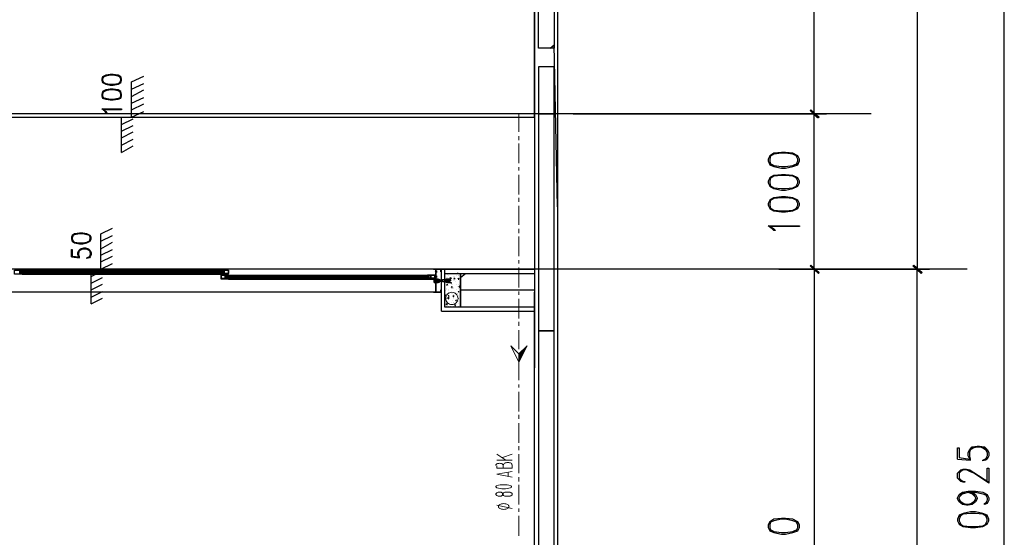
# Model space of a CAD drawing. Header units: millimetres. Extents: x 0 to 420, y 0 to 297.
# Tile 26 of 79: x 77 to 128, y 165 to 192. Entities that reach past the tile are written whole.
import ezdxf

# ---------------------------------------------------------------- set-up
doc = ezdxf.new("R2010")
doc.units = ezdxf.units.MM
doc.layers.add('FILL_000000', color=7, linetype='Continuous')
doc.layers.add('LINE_000000', color=7, linetype='Continuous')

msp = doc.modelspace()

# ---------------------------------------------------------------- hatches: boundary and pattern name
at = {"layer": 'FILL_000000'}
h = msp.add_hatch(color=7, dxfattribs=at)
h.dxf.hatch_style = 1
h.paths.add_polyline_path([(118.068, 187.071), (117.602, 187.41), (117.644, 187.452), (118.068, 187.071)])
h = msp.add_hatch(color=7, dxfattribs=at)
h.dxf.hatch_style = 1
h.paths.add_polyline_path([(117.644, 187.452), (117.602, 187.41), (118.025, 187.071), (117.644, 187.452)])
h = msp.add_hatch(color=7, dxfattribs=at)
h.dxf.hatch_style = 1
h.paths.add_polyline_path([(118.025, 187.029), (118.068, 187.071), (117.602, 187.41), (118.025, 187.029)])
h = msp.add_hatch(color=7, dxfattribs=at)
h.dxf.hatch_style = 1
h.paths.add_polyline_path([(117.602, 187.41), (118.025, 187.071), (117.983, 187.029), (117.602, 187.41)])
h = msp.add_hatch(color=7, dxfattribs=at)
h.dxf.hatch_style = 1
h.paths.add_polyline_path([(117.644, 179.451), (117.602, 179.409), (118.068, 179.07), (117.644, 179.451)])
h = msp.add_hatch(color=7, dxfattribs=at)
h.dxf.hatch_style = 1
h.paths.add_polyline_path([(118.068, 179.07), (117.602, 179.409), (117.644, 179.451), (118.068, 179.07)])
h = msp.add_hatch(color=7, dxfattribs=at)
h.dxf.hatch_style = 1
h.paths.add_polyline_path([(117.602, 179.409), (118.068, 179.07), (118.025, 179.028), (117.602, 179.409)])
h = msp.add_hatch(color=7, dxfattribs=at)
h.dxf.hatch_style = 1
h.paths.add_polyline_path([(118.025, 179.028), (118.068, 179.07), (117.602, 179.409), (118.025, 179.028)])
h = msp.add_hatch(color=7, dxfattribs=at)
h.dxf.hatch_style = 1
h.paths.add_polyline_path([(122.936, 179.451), (122.894, 179.409), (123.359, 179.07), (122.936, 179.451)])
h = msp.add_hatch(color=7, dxfattribs=at)
h.dxf.hatch_style = 1
h.paths.add_polyline_path([(123.359, 179.07), (122.894, 179.409), (122.936, 179.451), (123.359, 179.07)])
h = msp.add_hatch(color=7, dxfattribs=at)
h.dxf.hatch_style = 1
h.paths.add_polyline_path([(122.894, 179.409), (123.359, 179.07), (123.317, 179.028), (122.894, 179.409)])
h = msp.add_hatch(color=7, dxfattribs=at)
h.dxf.hatch_style = 1
h.paths.add_polyline_path([(123.317, 179.028), (123.359, 179.07), (122.894, 179.409), (123.317, 179.028)])
h = msp.add_hatch(color=7, dxfattribs=at)
h.dxf.hatch_style = 1
h.paths.add_polyline_path([(102.616, 174.879), (102.828, 174.879), (103.039, 175.302), (102.616, 174.879)])
h = msp.add_hatch(color=7, dxfattribs=at)
h.dxf.hatch_style = 1
h.paths.add_polyline_path([(102.616, 174.456), (102.616, 174.879), (102.828, 174.879), (102.616, 174.456)])

# ---------------------------------------------------------------- linework, layer by layer
at = {"layer": 'LINE_000000', "lineweight": 25}
for p, q in [((104.606, 219.625), (104.606, 63.161)), ((117.814, 187.24), (117.814, 211.201)), ((123.105, 211.201), (123.105, 179.239)), ((127.593, 123.91), (127.593, 211.201)), ((103.42, 210.016), (103.42, 187.24)), ((104.225, 190.627), (104.436, 190.796)), ((104.606, 182.457), (104.436, 190.796)), ((82.677, 188.891), (83.312, 189.188)), ((82.677, 187.071), (82.677, 188.891)), ((82.677, 188.51), (83.312, 188.807)), ((82.677, 188.129), (83.312, 188.468)), ((82.677, 187.791), (83.312, 188.087)), ((82.677, 187.452), (83.312, 187.748)), ((120.735, 187.24), (27.813, 187.24)), ((82.169, 185.251), (82.169, 187.071)), ((82.169, 187.071), (82.677, 187.071)), ((82.169, 186.69), (82.762, 186.986)), ((82.677, 187.071), (83.312, 187.367)), ((103.42, 187.24), (103.42, 174.159)), ((105.41, 187.24), (118.449, 187.24)), ((105.41, 187.24), (118.406, 187.24)), ((117.814, 179.239), (117.814, 187.24)), ((82.169, 186.351), (82.762, 186.648)), ((82.169, 186.013), (82.762, 186.309)), ((82.169, 185.632), (82.762, 185.928)), ((82.169, 185.251), (82.762, 185.589)), ((103.42, 184.023), (103.42, 179.239)), ((81.111, 181.06), (81.703, 181.356)), ((81.111, 179.239), (81.111, 181.06)), ((81.111, 180.679), (81.703, 180.975)), ((81.111, 180.298), (81.703, 180.636)), ((79.587, 179.874), (80.01, 179.832)), ((80.56, 179.959), (80.476, 179.832)), ((81.111, 179.959), (81.703, 180.255)), ((81.111, 179.62), (81.703, 179.917)), ((81.111, 179.239), (81.703, 179.536)), ((125.688, 179.239), (27.813, 179.239)), ((98.213, 179.239), (55.076, 179.239)), ((76.962, 179.112), (76.962, 179.112)), ((76.962, 179.07), (76.962, 179.07)), ((87.376, 179.07), (76.962, 179.07)), ((77.004, 179.155), (77.004, 179.155)), ((77.004, 179.155), (77.004, 179.155)), ((77.004, 179.112), (77.004, 179.112)), ((77.004, 179.112), (77.004, 179.112)), ((77.004, 179.07), (77.004, 179.07)), ((77.004, 179.07), (77.004, 179.07)), ((77.004, 179.07), (77.004, 179.07)), ((77.004, 179.028), (77.004, 179.028)), ((77.047, 179.197), (87.291, 179.197)), ((77.047, 179.155), (87.291, 179.155)), ((77.047, 179.155), (77.047, 179.155)), ((77.047, 179.112), (77.047, 179.112)), ((77.047, 179.07), (77.047, 179.07)), ((77.047, 179.07), (77.047, 179.07)), ((77.047, 179.028), (87.291, 179.028)), ((77.047, 178.985), (87.291, 178.985)), ((80.603, 177.461), (80.603, 179.239)), ((80.603, 179.239), (81.111, 179.239)), ((80.603, 178.858), (81.195, 179.155)), ((87.249, 179.155), (87.249, 179.155)), ((87.249, 179.07), (87.249, 179.07)), ((87.291, 179.155), (87.291, 179.155)), ((87.291, 179.155), (87.291, 179.155)), ((87.291, 179.112), (87.291, 179.112)), ((87.291, 179.07), (87.291, 179.07)), ((87.291, 179.07), (87.291, 179.07)), ((87.291, 179.028), (87.291, 179.028)), ((87.334, 179.155), (87.334, 179.155)), ((87.334, 179.112), (87.334, 179.112)), ((87.334, 179.112), (87.334, 179.112)), ((87.334, 179.07), (87.334, 179.07)), ((87.334, 179.07), (87.334, 179.07)), ((87.334, 179.07), (87.334, 179.07)), ((87.376, 179.112), (87.376, 179.112)), ((87.376, 179.07), (87.376, 179.07)), ((87.588, 178.858), (87.588, 178.858)), ((87.63, 178.901), (87.63, 178.901)), ((87.63, 178.858), (87.63, 178.858)), ((87.63, 178.858), (87.63, 178.858)), ((87.672, 178.943), (97.917, 178.943)), ((87.672, 178.901), (97.917, 178.901)), ((87.672, 178.901), (87.672, 178.901)), ((87.672, 178.901), (87.672, 178.901)), ((87.672, 178.858), (87.672, 178.858)), ((87.672, 178.858), (87.672, 178.858)), ((87.715, 178.901), (87.715, 178.901)), ((97.917, 178.901), (97.917, 178.901)), ((97.917, 178.858), (97.917, 178.858)), ((97.917, 178.858), (97.917, 178.858)), ((97.959, 178.901), (97.959, 178.901)), ((97.959, 178.901), (97.959, 178.901)), ((97.959, 178.858), (97.959, 178.858)), ((97.959, 178.858), (97.959, 178.858)), ((98.002, 178.858), (98.002, 178.858)), ((98.298, 179.112), (98.298, 179.112)), ((98.298, 178.858), (98.298, 178.858)), ((98.34, 179.155), (98.34, 179.155)), ((98.34, 179.112), (98.34, 179.112)), ((98.34, 179.07), (98.34, 179.07)), ((98.34, 179.07), (98.34, 179.07)), ((98.34, 178.901), (98.34, 178.901)), ((98.34, 178.858), (98.34, 178.858)), ((98.594, 179.197), (98.594, 179.197)), ((98.594, 179.197), (98.594, 179.197)), ((98.637, 179.239), (98.637, 179.239)), ((98.637, 179.239), (98.637, 179.239)), ((98.806, 177.292), (98.806, 179.239)), ((98.848, 179.028), (98.848, 179.028)), ((98.891, 179.028), (98.891, 179.028)), ((98.933, 179.028), (98.975, 179.028)), ((98.933, 179.028), (98.933, 178.985)), ((98.933, 178.985), (98.975, 179.028)), ((98.933, 178.985), (98.933, 178.985)), ((99.018, 178.985), (99.018, 178.985)), ((99.018, 178.901), (99.018, 178.901)), ((99.229, 178.858), (99.229, 178.858)), ((99.314, 178.858), (99.314, 178.858)), ((99.356, 178.985), (99.356, 178.985)), ((99.399, 178.943), (99.399, 178.943)), ((99.441, 179.028), (99.441, 179.028)), ((99.483, 179.028), (99.441, 179.028)), ((99.483, 178.901), (99.483, 178.901)), ((99.526, 178.901), (99.526, 178.901)), ((99.61, 178.816), (99.864, 179.028)), ((115.993, 179.239), (118.449, 179.239)), ((115.993, 179.239), (123.74, 179.239)), ((115.993, 179.239), (118.449, 179.239)), ((117.814, 179.239), (117.814, 149.352)), ((119.211, 179.239), (123.74, 179.239)), ((123.105, 123.91), (123.105, 179.239)), ((80.603, 178.52), (81.195, 178.816)), ((80.603, 178.181), (81.195, 178.477)), ((87.588, 178.816), (87.588, 178.816)), ((98.002, 178.816), (87.588, 178.816)), ((87.63, 178.816), (87.63, 178.816)), ((87.63, 178.816), (87.63, 178.816)), ((87.672, 178.816), (87.672, 178.774)), ((87.672, 178.816), (87.672, 178.816)), ((87.672, 178.816), (87.672, 178.816)), ((87.672, 178.774), (97.917, 178.774)), ((87.672, 178.731), (97.917, 178.731)), ((87.715, 178.816), (87.715, 178.816)), ((97.917, 178.816), (97.917, 178.816)), ((97.917, 178.816), (97.917, 178.816)), ((97.959, 178.816), (97.959, 178.816)), ((97.959, 178.816), (97.959, 178.774)), ((97.959, 178.816), (97.959, 178.816)), ((98.002, 178.816), (98.002, 178.816)), ((98.34, 178.816), (98.34, 178.816)), ((98.34, 178.816), (98.34, 178.816)), ((98.425, 178.731), (98.467, 178.562)), ((98.679, 178.689), (98.637, 178.647)), ((98.679, 178.604), (98.679, 178.604)), ((98.806, 178.604), (98.806, 178.604)), ((98.891, 178.689), (98.848, 178.647)), ((98.891, 178.816), (98.891, 178.816)), ((98.891, 178.604), (98.891, 178.604)), ((98.891, 178.604), (98.891, 178.604)), ((98.891, 178.435), (98.933, 178.477)), ((98.891, 178.435), (98.933, 178.435)), ((98.891, 178.393), (98.891, 178.393)), ((98.933, 178.816), (98.933, 178.816)), ((98.933, 178.689), (98.933, 178.689)), ((98.933, 178.435), (98.933, 178.477)), ((98.975, 178.604), (99.06, 178.604)), ((99.018, 178.689), (99.06, 178.689)), ((99.018, 178.393), (99.018, 178.393)), ((99.06, 178.774), (99.102, 178.816)), ((99.06, 178.774), (99.102, 178.774)), ((99.06, 178.604), (99.06, 178.604)), ((99.102, 178.774), (99.102, 178.816)), ((99.145, 178.647), (99.145, 178.647)), ((99.145, 178.435), (99.145, 178.435)), ((99.145, 178.308), (99.187, 178.35)), ((99.145, 178.308), (99.187, 178.35)), ((99.145, 178.308), (99.187, 178.35)), ((99.145, 178.35), (99.145, 178.35)), ((99.187, 178.435), (99.187, 178.435)), ((99.187, 178.308), (99.187, 178.35)), ((99.229, 178.689), (99.229, 178.689)), ((99.229, 178.647), (99.229, 178.647)), ((99.272, 178.774), (99.314, 178.774)), ((99.272, 178.774), (99.314, 178.731)), ((99.272, 178.689), (99.272, 178.689)), ((99.314, 178.731), (99.314, 178.774)), ((99.314, 178.647), (99.314, 178.647)), ((99.356, 178.604), (99.356, 178.604)), ((99.399, 178.435), (99.399, 178.435)), ((99.441, 178.35), (99.441, 178.35)), ((99.483, 178.731), (99.526, 178.774)), ((99.483, 178.731), (99.526, 178.731)), ((99.526, 178.731), (99.526, 178.774)), ((99.526, 178.689), (99.526, 178.689)), ((99.526, 178.689), (99.526, 178.689)), ((99.526, 178.477), (99.526, 178.477)), ((99.526, 178.35), (99.568, 178.393)), ((99.526, 178.35), (99.568, 178.308)), ((99.568, 178.647), (99.568, 178.647)), ((99.568, 178.308), (99.568, 178.393)), ((99.568, 178.393), (99.568, 178.393)), ((99.61, 178.731), (99.61, 178.731)), ((98.213, 178.054), (55.076, 178.054)), ((80.603, 177.8), (81.195, 178.096)), ((98.594, 178.054), (98.594, 178.054)), ((98.848, 177.885), (98.806, 177.927)), ((98.806, 177.885), (98.848, 177.885)), ((98.848, 178.139), (98.848, 178.139)), ((98.848, 177.927), (98.848, 177.927)), ((98.891, 178.266), (98.891, 178.266)), ((98.891, 178.181), (98.891, 178.181)), ((98.891, 177.969), (98.891, 177.969)), ((98.891, 177.842), (98.891, 177.842)), ((98.975, 178.181), (98.975, 178.181)), ((98.975, 177.885), (99.018, 177.885)), ((98.975, 177.885), (99.018, 177.842)), ((99.018, 178.139), (99.018, 178.139)), ((99.018, 178.054), (99.018, 178.054)), ((99.018, 177.842), (99.018, 177.885)), ((99.06, 177.969), (99.06, 177.969)), ((99.145, 178.308), (99.187, 178.308)), ((99.145, 178.308), (99.145, 178.308)), ((99.145, 177.969), (99.145, 177.969)), ((99.187, 178.223), (99.187, 178.223)), ((99.187, 178.012), (99.187, 178.012)), ((99.187, 177.842), (99.187, 177.842)), ((99.229, 178.308), (99.229, 178.308)), ((99.229, 178.223), (99.229, 178.223)), ((99.229, 177.842), (99.272, 177.885)), ((99.229, 177.842), (99.272, 177.842)), ((99.272, 177.927), (99.272, 177.927)), ((99.272, 177.842), (99.272, 177.885)), ((99.314, 178.054), (99.314, 178.054)), ((99.399, 178.181), (99.399, 178.181)), ((99.441, 178.012), (99.441, 178.012)), ((99.441, 177.969), (99.441, 177.969)), ((99.483, 178.266), (99.483, 178.266)), ((99.483, 178.096), (99.526, 178.096)), ((99.483, 178.096), (99.526, 178.054)), ((99.483, 178.054), (99.483, 178.054)), ((99.483, 177.885), (99.483, 177.885)), ((99.526, 178.054), (99.526, 178.096)), ((99.568, 178.266), (99.61, 178.308)), ((99.568, 178.266), (99.61, 178.266)), ((99.61, 178.266), (99.61, 178.308)), ((99.61, 178.266), (99.61, 178.266)), ((99.61, 178.181), (103.42, 178.181)), ((99.61, 178.054), (99.61, 178.054)), ((99.61, 177.969), (99.61, 177.969)), ((103.42, 153.67), (103.42, 178.054)), ((80.603, 177.461), (81.195, 177.758)), ((98.848, 177.8), (98.848, 177.8)), ((98.848, 177.588), (98.848, 177.588)), ((98.848, 177.419), (98.891, 177.461)), ((98.848, 177.419), (98.891, 177.461)), ((98.848, 177.419), (98.848, 177.419)), ((98.848, 177.377), (98.848, 177.377)), ((98.891, 177.758), (98.891, 177.758)), ((98.891, 177.715), (98.891, 177.715)), ((98.891, 177.504), (98.891, 177.504)), ((98.891, 177.419), (98.891, 177.461)), ((98.933, 177.419), (98.891, 177.461)), ((98.891, 177.419), (98.933, 177.419)), ((98.891, 177.334), (98.891, 177.334)), ((98.933, 177.758), (99.018, 177.8)), ((98.933, 177.758), (99.018, 177.715)), ((99.018, 177.715), (99.018, 177.8)), ((99.018, 177.334), (99.018, 177.334)), ((99.102, 177.419), (99.102, 177.419)), ((99.102, 177.334), (99.102, 177.334)), ((99.145, 177.546), (99.145, 177.546)), ((99.187, 177.631), (99.187, 177.631)), ((99.187, 177.419), (99.187, 177.419)), ((99.229, 177.715), (99.229, 177.715)), ((99.229, 177.546), (99.229, 177.546)), ((99.229, 177.334), (99.229, 177.334)), ((99.272, 177.8), (99.272, 177.8)), ((99.272, 177.546), (99.272, 177.546)), ((99.314, 177.377), (99.356, 177.419)), ((99.314, 177.377), (99.356, 177.377)), ((99.356, 177.631), (99.399, 177.673)), ((99.356, 177.631), (99.399, 177.673)), ((99.356, 177.631), (99.356, 177.631)), ((99.356, 177.377), (99.356, 177.419)), ((99.356, 177.419), (99.356, 177.419)), ((99.356, 177.334), (99.356, 177.334)), ((99.399, 177.419), (99.399, 177.419)), ((99.441, 177.8), (99.441, 177.8)), ((99.483, 177.673), (99.483, 177.673)), ((99.483, 177.461), (99.483, 177.461)), ((99.526, 177.715), (99.526, 177.715)), ((99.526, 177.588), (99.526, 177.588)), ((99.526, 177.334), (99.526, 177.334)), ((99.568, 177.588), (99.568, 177.588)), ((99.61, 177.631), (99.61, 177.673)), ((99.61, 177.631), (99.61, 177.631)), ((98.637, 177.08), (103.42, 177.08)), ((98.975, 177.292), (98.975, 177.292)), ((125.18, 169.46), (125.857, 169.418)), ((126.704, 169.587), (126.577, 169.418))]:
    msp.add_line(p, q, dxfattribs=at)
at = {"layer": 'LINE_000000', "lineweight": 13}
for p, q in [((102.616, 187.24), (102.616, 186.309)), ((102.616, 186.097), (102.616, 185.886)), ((102.616, 185.716), (102.616, 184.7)), ((102.616, 184.489), (102.616, 184.319)), ((102.616, 184.108), (102.616, 183.092)), ((102.616, 182.922), (102.616, 182.711)), ((102.616, 182.499), (102.616, 181.525)), ((102.616, 181.314), (102.616, 181.102)), ((102.616, 180.933), (102.616, 179.917)), ((102.616, 179.705), (102.616, 179.536)), ((102.616, 179.324), (102.616, 178.308)), ((102.616, 178.096), (102.616, 177.927)), ((102.616, 177.715), (102.616, 176.699)), ((102.616, 176.53), (102.616, 176.318)), ((102.616, 176.107), (102.616, 175.133)), ((102.616, 174.921), (102.616, 174.71)), ((102.616, 174.54), (102.616, 173.524)), ((102.616, 173.313), (102.616, 173.143)), ((102.616, 172.932), (102.616, 171.916)), ((102.616, 171.746), (102.616, 171.535)), ((102.616, 171.323), (102.616, 170.307)), ((102.616, 170.138), (102.616, 169.926)), ((101.473, 169.714), (101.939, 169.418)), ((102.277, 169.418), (101.473, 169.418)), ((101.769, 169.545), (102.277, 169.714)), ((102.616, 169.714), (102.616, 168.741)), ((101.812, 169.122), (101.812, 168.995)), ((102.066, 168.783), (102.066, 168.571)), ((102.277, 168.995), (102.277, 169.122)), ((102.616, 168.529), (102.616, 168.317)), ((101.981, 167.767), (102.108, 167.767)), ((102.616, 168.148), (102.616, 167.132)), ((102.108, 167.555), (101.981, 167.555)), ((102.277, 166.92), (101.473, 167.09)), ((102.616, 166.92), (102.616, 166.751)), ((102.616, 166.539), (102.616, 165.523))]:
    msp.add_line(p, q, dxfattribs=at)
at = {"layer": 'LINE_000000', "lineweight": 25}
for points in [[(103.42, 187.071), (103.42, 210.016), (49.869, 210.016), (49.869, 187.071), (103.42, 187.071)], [(103.632, 199.263), (104.436, 199.263), (104.436, 190.627), (103.632, 190.627), (103.632, 199.263)], [(103.632, 189.653), (103.632, 187.24), (104.436, 187.24), (104.436, 189.653), (103.632, 189.653)], [(81.153, 188.976), (81.195, 188.849), (81.365, 188.764), (81.576, 188.722), (81.746, 188.722), (82, 188.764), (82.127, 188.849), (82.169, 188.976), (82.169, 189.018), (82.127, 189.145), (82, 189.23), (81.746, 189.272), (81.576, 189.272), (81.365, 189.23), (81.195, 189.145), (81.153, 189.018), (81.153, 188.976)], [(81.153, 188.172), (81.195, 188.045), (81.365, 188.002), (81.576, 187.96), (81.746, 187.96), (82, 188.002), (82.127, 188.045), (82.169, 188.172), (82.169, 188.256), (82.127, 188.383), (82, 188.468), (81.746, 188.51), (81.576, 188.51), (81.365, 188.468), (81.195, 188.383), (81.153, 188.256), (81.153, 188.172)], [(82.169, 187.494), (82.169, 187.452), (81.238, 187.452), (81.365, 187.367), (81.407, 187.283), (81.365, 187.283), (81.322, 187.367), (81.153, 187.494), (82.169, 187.494)], [(103.632, 187.24), (103.632, 176.064), (104.436, 176.064), (104.436, 187.24), (103.632, 187.24)], [(115.443, 184.827), (115.528, 184.616), (115.739, 184.531), (116.12, 184.446), (116.332, 184.446), (116.713, 184.531), (116.967, 184.616), (117.052, 184.827), (117.052, 184.912), (116.967, 185.081), (116.713, 185.208), (116.332, 185.251), (116.12, 185.251), (115.739, 185.208), (115.528, 185.081), (115.443, 184.912), (115.443, 184.827)], [(115.443, 183.684), (115.528, 183.515), (115.739, 183.388), (116.12, 183.303), (116.332, 183.303), (116.713, 183.388), (116.967, 183.515), (117.052, 183.684), (117.052, 183.769), (116.967, 183.938), (116.713, 184.065), (116.332, 184.108), (116.12, 184.108), (115.739, 184.065), (115.528, 183.938), (115.443, 183.769), (115.443, 183.684)], [(115.443, 182.541), (115.528, 182.372), (115.739, 182.245), (116.12, 182.203), (116.332, 182.203), (116.713, 182.245), (116.967, 182.372), (117.052, 182.541), (117.052, 182.626), (116.967, 182.795), (116.713, 182.922), (116.332, 182.965), (116.12, 182.965), (115.739, 182.922), (115.528, 182.795), (115.443, 182.626), (115.443, 182.541)], [(117.052, 181.483), (117.052, 181.441), (115.57, 181.441), (115.739, 181.314), (115.824, 181.229), (115.739, 181.229), (115.655, 181.314), (115.443, 181.483), (117.052, 181.483)], [(79.587, 180.806), (79.629, 180.679), (79.756, 180.594), (80.01, 180.552), (80.179, 180.552), (80.391, 180.594), (80.56, 180.679), (80.603, 180.806), (80.603, 180.89), (80.56, 180.975), (80.391, 181.06), (80.179, 181.102), (80.01, 181.102), (79.756, 181.06), (79.629, 180.975), (79.587, 180.89), (79.587, 180.806)], [(76.92, 179.197), (76.92, 179.028), (77.047, 179.028), (77.004, 179.028), (77.004, 179.07), (77.047, 179.07), (77.047, 178.985), (76.666, 178.985), (76.666, 179.197), (77.047, 179.197), (77.047, 179.155), (77.004, 179.155), (77.047, 179.155), (77.047, 179.197), (76.92, 179.197)], [(76.962, 179.112), (87.376, 179.112), (76.962, 179.112), (87.376, 179.112), (76.962, 179.112)], [(76.962, 179.112), (76.962, 179.07), (87.376, 179.07), (87.376, 179.112), (76.962, 179.112)], [(87.418, 179.197), (87.418, 179.028), (87.291, 179.028), (87.291, 179.07), (87.291, 178.985), (87.672, 178.985), (87.672, 179.197), (87.291, 179.197), (87.291, 179.155), (87.291, 179.197), (87.418, 179.197)], [(87.545, 178.943), (87.545, 178.774), (87.672, 178.774), (87.672, 178.816), (87.672, 178.731), (87.291, 178.731), (87.291, 178.943), (87.672, 178.943), (87.672, 178.901), (87.672, 178.943), (87.545, 178.943)], [(87.503, 178.774), (87.503, 178.943), (87.291, 178.943), (87.291, 178.774), (87.503, 178.774)], [(87.461, 179.028), (87.461, 179.197), (87.672, 179.197), (87.672, 179.028), (87.461, 179.028)], [(87.588, 178.858), (98.002, 178.858), (87.588, 178.858), (98.002, 178.858), (87.588, 178.858)], [(87.588, 178.858), (87.588, 178.816), (98.002, 178.816), (98.002, 178.858), (87.588, 178.858)], [(98.086, 178.943), (98.086, 178.774), (97.917, 178.774), (97.917, 178.816), (97.959, 178.816), (97.917, 178.816), (97.917, 178.731), (98.298, 178.731), (98.298, 178.943), (97.917, 178.943), (97.917, 178.901), (97.959, 178.901), (97.917, 178.901), (97.917, 178.943), (98.086, 178.943)], [(98.086, 178.774), (98.086, 178.943), (98.298, 178.943), (98.298, 178.774), (98.086, 178.774)], [(98.594, 179.239), (98.637, 179.239), (98.594, 179.239), (98.637, 179.239), (98.594, 179.239)], [(98.594, 179.239), (98.637, 179.239), (98.594, 179.239), (98.637, 179.239), (98.594, 179.239)], [(98.806, 179.028), (99.61, 179.028), (99.61, 177.292), (98.806, 177.292), (98.806, 179.028)], [(99.61, 177.292), (99.61, 179.028), (103.42, 179.028), (103.42, 177.292), (99.61, 177.292)], [(98.34, 178.689), (98.383, 178.689), (98.34, 178.689), (98.34, 178.604), (98.383, 178.604), (98.34, 178.604), (98.34, 178.562), (98.256, 178.562), (98.256, 178.731), (98.34, 178.731), (98.34, 178.689)], [(98.34, 178.562), (98.34, 178.689), (98.256, 178.689), (98.256, 178.562), (98.34, 178.562)], [(98.806, 178.689), (98.848, 178.689), (99.102, 178.731), (99.145, 178.774), (99.06, 178.731), (99.102, 178.731), (99.06, 178.731), (99.018, 178.731), (98.975, 178.731), (98.975, 178.689), (98.975, 178.731), (98.933, 178.731), (98.933, 178.689), (98.891, 178.689), (98.848, 178.689), (98.679, 178.689), (98.679, 178.604), (98.848, 178.604), (98.891, 178.604), (98.933, 178.604), (98.933, 178.562), (98.975, 178.562), (99.018, 178.562), (99.06, 178.562), (99.102, 178.562), (99.06, 178.562), (99.145, 178.52), (99.102, 178.562), (98.848, 178.604), (98.806, 178.604), (98.806, 178.689)], [(98.679, 178.689), (98.679, 178.647), (98.679, 178.689), (98.679, 178.647), (98.679, 178.689)], [(98.679, 178.604), (98.679, 178.647), (98.679, 178.604)], [(98.933, 178.647), (98.933, 178.689), (98.933, 178.647), (98.933, 178.689), (98.933, 178.647)], [(98.975, 178.647), (98.975, 178.689), (98.975, 178.604), (98.975, 178.647)], [(104.436, 176.064), (103.632, 176.064), (103.632, 149.86), (104.436, 149.86), (104.436, 176.064)], [(125.18, 166.285), (125.264, 166.116), (125.476, 165.989), (125.857, 165.947), (126.111, 165.947), (126.492, 165.989), (126.704, 166.116), (126.788, 166.285), (126.788, 166.37), (126.704, 166.582), (126.492, 166.666), (126.111, 166.751), (125.857, 166.751), (125.476, 166.666), (125.264, 166.582), (125.18, 166.37), (125.18, 166.285)], [(115.443, 165.947), (115.528, 165.777), (115.739, 165.693), (116.12, 165.608), (116.332, 165.608), (116.713, 165.693), (116.967, 165.777), (117.052, 165.947), (117.052, 166.074), (116.967, 166.243), (116.713, 166.37), (116.332, 166.412), (116.12, 166.412), (115.739, 166.37), (115.528, 166.243), (115.443, 166.074), (115.443, 165.947)]]:
    msp.add_lwpolyline(points, close=True, dxfattribs=at)
for points in [[(82.127, 189.103), (82, 189.188), (81.746, 189.23), (81.576, 189.23), (81.365, 189.188), (81.195, 189.103)], [(81.238, 189.145), (81.195, 189.018), (81.195, 188.976), (81.238, 188.849)], [(82.084, 188.849), (82.127, 188.976), (82.127, 189.018), (82.084, 189.145)], [(81.195, 188.891), (81.365, 188.807), (81.576, 188.764), (81.746, 188.764), (82, 188.807), (82.127, 188.891)], [(82.127, 188.341), (82, 188.426), (81.746, 188.468), (81.576, 188.468), (81.365, 188.426), (81.195, 188.341)], [(81.238, 188.383), (81.195, 188.256), (81.195, 188.172), (81.238, 188.045)], [(81.195, 188.087), (81.365, 188.045), (81.576, 188.002), (81.746, 188.002), (82, 188.045), (82.127, 188.087)], [(82.084, 188.045), (82.127, 188.172), (82.127, 188.256), (82.084, 188.383)], [(116.967, 185.039), (116.713, 185.166), (116.332, 185.208), (116.12, 185.208), (115.739, 185.166), (115.528, 185.039)], [(115.57, 185.081), (115.528, 184.912), (115.528, 184.827), (115.57, 184.616)], [(116.882, 184.616), (116.967, 184.827), (116.967, 184.912), (116.882, 185.081)], [(115.528, 184.7), (115.739, 184.573), (116.12, 184.531), (116.332, 184.531), (116.713, 184.573), (116.967, 184.7)], [(116.967, 183.896), (116.713, 184.023), (116.332, 184.065), (116.12, 184.065), (115.739, 184.023), (115.528, 183.896)], [(115.57, 183.938), (115.528, 183.769), (115.528, 183.684), (115.57, 183.515)], [(116.882, 183.515), (116.967, 183.684), (116.967, 183.769), (116.882, 183.938)], [(115.528, 183.557), (115.739, 183.43), (116.12, 183.388), (116.332, 183.388), (116.713, 183.43), (116.967, 183.557)], [(116.967, 182.753), (116.713, 182.88), (116.332, 182.922), (116.12, 182.922), (115.739, 182.88), (115.528, 182.753)], [(115.57, 182.795), (115.528, 182.626), (115.528, 182.541), (115.57, 182.372)], [(115.528, 182.414), (115.739, 182.287), (116.12, 182.245), (116.332, 182.245), (116.713, 182.287), (116.967, 182.414)], [(116.882, 182.372), (116.967, 182.541), (116.967, 182.626), (116.882, 182.795)], [(80.56, 180.975), (80.391, 181.017), (80.179, 181.06), (80.01, 181.06), (79.756, 181.017), (79.629, 180.975)], [(79.671, 180.975), (79.629, 180.89), (79.629, 180.806), (79.671, 180.679)], [(80.518, 180.679), (80.56, 180.806), (80.56, 180.89), (80.518, 180.975)], [(79.629, 180.721), (79.756, 180.636), (80.01, 180.594), (80.179, 180.594), (80.391, 180.636), (80.56, 180.721)], [(79.587, 179.874), (79.587, 180.255), (79.629, 180.255), (79.629, 179.917), (79.968, 179.874), (79.925, 180.001), (79.925, 180.086), (79.968, 180.213), (80.052, 180.298), (80.222, 180.34), (80.306, 180.34), (80.476, 180.298), (80.56, 180.213), (80.603, 180.086), (80.603, 180.001), (80.56, 179.874), (80.518, 179.832), (80.391, 179.79), (80.391, 179.832)], [(80.01, 179.832), (80.01, 179.874), (79.968, 179.959), (79.968, 180.086), (80.01, 180.213), (80.179, 180.298)], [(79.968, 180.128), (80.052, 180.255), (80.222, 180.298), (80.306, 180.298), (80.476, 180.255), (80.56, 180.128)], [(80.349, 180.298), (80.518, 180.213), (80.56, 180.086), (80.56, 180.001), (80.518, 179.874), (80.391, 179.832)], [(76.934, 179.155), (76.942, 179.155), (76.95, 179.155), (76.957, 179.157), (76.964, 179.159), (76.971, 179.162), (76.978, 179.166), (76.984, 179.171), (76.989, 179.177)], [(76.989, 179.048), (76.984, 179.053), (76.978, 179.058), (76.971, 179.062), (76.964, 179.066), (76.957, 179.068), (76.95, 179.069), (76.942, 179.07), (76.934, 179.07)], [(87.264, 179.177), (87.27, 179.171), (87.276, 179.166), (87.282, 179.162), (87.289, 179.159), (87.296, 179.157), (87.304, 179.155), (87.311, 179.155), (87.319, 179.155)], [(87.319, 179.07), (87.311, 179.07), (87.304, 179.069), (87.296, 179.068), (87.289, 179.066), (87.282, 179.062), (87.276, 179.058), (87.27, 179.053), (87.264, 179.048)], [(87.374, 179.11), (87.375, 179.116), (87.376, 179.122), (87.376, 179.127), (87.376, 179.133), (87.376, 179.14), (87.376, 179.145), (87.375, 179.151), (87.374, 179.157)], [(87.547, 178.903), (87.546, 178.897), (87.546, 178.891), (87.545, 178.886), (87.545, 178.879), (87.545, 178.873), (87.546, 178.868), (87.546, 178.862), (87.547, 178.856)], [(87.602, 178.901), (87.61, 178.901), (87.618, 178.901), (87.625, 178.903), (87.632, 178.905), (87.639, 178.908), (87.646, 178.912), (87.652, 178.917), (87.657, 178.923)], [(87.657, 178.836), (87.652, 178.842), (87.646, 178.847), (87.639, 178.851), (87.632, 178.854), (87.625, 178.856), (87.618, 178.858), (87.61, 178.858), (87.602, 178.858)], [(97.932, 178.923), (97.938, 178.917), (97.944, 178.912), (97.95, 178.908), (97.957, 178.905), (97.964, 178.903), (97.972, 178.901), (97.979, 178.901), (97.987, 178.901)], [(97.987, 178.858), (97.979, 178.858), (97.972, 178.858), (97.964, 178.856), (97.957, 178.854), (97.95, 178.851), (97.944, 178.847), (97.938, 178.842), (97.932, 178.836)], [(98, 178.856), (98.001, 178.862), (98.001, 178.868), (98.002, 178.873), (98.002, 178.879), (98.002, 178.886), (98.001, 178.891), (98.001, 178.897), (98, 178.903)], [(98.383, 179.028), (98.34, 179.028), (98.34, 178.901), (98.383, 178.901), (98.383, 178.816), (98.34, 178.816), (98.34, 178.731), (98.51, 178.731), (98.51, 178.562), (98.34, 178.562), (98.34, 178.054), (98.594, 178.054), (98.594, 178.139), (98.594, 178.181), (98.594, 178.139), (98.594, 178.054), (98.213, 178.054), (98.34, 178.054), (98.34, 178.562), (98.34, 178.604), (98.383, 178.604), (98.383, 178.562), (98.467, 178.562), (98.467, 178.647), (98.467, 178.731), (98.383, 178.731), (98.383, 178.689), (98.34, 178.689), (98.34, 178.731), (98.34, 178.816), (98.383, 178.816), (98.383, 178.901), (98.34, 178.901), (98.34, 179.07), (98.383, 179.07), (98.383, 179.155), (98.34, 179.155), (98.34, 179.239), (98.213, 179.239), (98.594, 179.239), (98.594, 179.155), (98.594, 179.112), (98.594, 179.155), (98.594, 179.239), (98.34, 179.239), (98.34, 179.155), (98.383, 179.155), (98.383, 179.07)], [(98.33, 179.098), (98.334, 179.107), (98.338, 179.115), (98.34, 179.124), (98.34, 179.133), (98.34, 179.143), (98.338, 179.152), (98.334, 179.16), (98.33, 179.169)], [(98.33, 178.844), (98.334, 178.853), (98.338, 178.861), (98.34, 178.87), (98.34, 178.879), (98.34, 178.889), (98.338, 178.898), (98.334, 178.906), (98.33, 178.915)], [(98.337, 179.112), (98.338, 179.117), (98.339, 179.123), (98.34, 179.128), (98.34, 179.133), (98.34, 179.139), (98.339, 179.144), (98.338, 179.15), (98.337, 179.155)], [(98.337, 178.858), (98.338, 178.863), (98.339, 178.869), (98.34, 178.874), (98.34, 178.879), (98.34, 178.885), (98.339, 178.89), (98.338, 178.896), (98.337, 178.901)], [(98.637, 177.08), (98.637, 179.239), (103.42, 179.239)], [(98.467, 178.731), (98.467, 178.562), (98.425, 178.562), (98.425, 178.731), (98.467, 178.731), (98.425, 178.562)], [(98.594, 178.604), (98.467, 178.604), (98.467, 178.647), (98.467, 178.689), (98.594, 178.689), (98.594, 178.604), (98.594, 178.647)], [(98.594, 178.689), (98.594, 178.604), (98.637, 178.689), (98.594, 178.604)], [(98.637, 178.647), (98.637, 178.689), (98.637, 178.647), (98.637, 178.689), (98.637, 178.647), (98.637, 178.689), (98.637, 178.604), (98.637, 178.647), (98.637, 178.604), (98.637, 178.647), (98.637, 178.604), (98.637, 178.647), (98.594, 178.604), (98.594, 178.647), (98.594, 178.604), (98.594, 178.647), (98.594, 178.604), (98.594, 178.647), (98.594, 178.689)], [(98.637, 178.689), (98.594, 178.647), (98.594, 178.689), (98.594, 178.647)], [(98.679, 178.647), (98.637, 178.604), (98.679, 178.689), (98.637, 178.604)], [(98.679, 178.604), (98.679, 178.647), (98.679, 178.604), (98.679, 178.647)], [(98.806, 178.604), (98.848, 178.647), (98.848, 178.604), (98.848, 178.647), (98.848, 178.604), (98.848, 178.647), (98.848, 178.604), (98.848, 178.689), (98.806, 178.604), (98.806, 178.689), (98.806, 178.647)], [(98.806, 178.647), (98.806, 178.689), (98.806, 178.647), (98.806, 178.604), (98.806, 178.647), (98.806, 178.689), (98.848, 178.647), (98.848, 178.689), (98.848, 178.647), (98.848, 178.689), (98.848, 178.647)], [(98.933, 178.731), (98.848, 178.731), (98.933, 178.689)], [(98.848, 178.689), (98.848, 178.604), (98.891, 178.689)], [(98.848, 178.604), (98.848, 178.647), (98.848, 178.689)], [(98.891, 178.647), (98.891, 178.689), (98.891, 178.647), (98.891, 178.689), (98.891, 178.604), (98.891, 178.647), (98.891, 178.604), (98.891, 178.647), (98.891, 178.604), (98.848, 178.647), (98.848, 178.689)], [(98.933, 178.562), (98.848, 178.562), (98.933, 178.604)], [(98.933, 178.689), (98.933, 178.604), (98.933, 178.689), (98.891, 178.604)], [(98.891, 178.689), (98.891, 178.647), (98.891, 178.604), (98.933, 178.689), (98.891, 178.647), (98.891, 178.689), (98.891, 178.604)], [(98.891, 178.647), (98.891, 178.604), (98.933, 178.647), (98.933, 178.604), (98.933, 178.647), (98.933, 178.604), (98.933, 178.647), (98.933, 178.604), (98.975, 178.647), (98.975, 178.604)], [(98.933, 178.689), (98.933, 178.647), (98.933, 178.689), (98.975, 178.647), (98.975, 178.689), (98.933, 178.604)], [(98.975, 178.604), (98.975, 178.647), (98.975, 178.604), (98.975, 178.647), (98.975, 178.689), (98.975, 178.647), (98.975, 178.689), (98.975, 178.604), (99.018, 178.689), (98.975, 178.647), (98.975, 178.689)], [(99.106, 178.665), (99.099, 178.67), (99.092, 178.675), (99.084, 178.679), (99.077, 178.682), (99.068, 178.685), (99.06, 178.687), (99.052, 178.688), (99.043, 178.689)], [(99.043, 178.647), (99.052, 178.647), (99.06, 178.649), (99.068, 178.651), (99.077, 178.654), (99.084, 178.657), (99.092, 178.661), (99.099, 178.666), (99.106, 178.671)], [(98.594, 178.054), (98.637, 178.054), (98.594, 178.054), (98.637, 178.054)], [(125.18, 169.46), (125.18, 170.053), (125.264, 170.053), (125.264, 169.545), (125.815, 169.46), (125.73, 169.63), (125.73, 169.799), (125.815, 169.968), (125.942, 170.095), (126.196, 170.138), (126.323, 170.138), (126.577, 170.095), (126.704, 169.968), (126.788, 169.799), (126.788, 169.63), (126.704, 169.46), (126.619, 169.418), (126.492, 169.376), (126.492, 169.418)], [(125.857, 169.418), (125.857, 169.46), (125.815, 169.587), (125.815, 169.799), (125.857, 169.968), (126.111, 170.095)], [(125.815, 169.884), (125.942, 170.053), (126.196, 170.095), (126.323, 170.095), (126.577, 170.053), (126.704, 169.884)], [(126.407, 170.095), (126.619, 169.968), (126.704, 169.799), (126.704, 169.63), (126.619, 169.46), (126.492, 169.418)], [(126.704, 168.275), (126.704, 168.995), (126.788, 168.995), (126.788, 168.233), (126.026, 168.741), (125.815, 168.825), (125.645, 168.91), (125.476, 168.91), (125.349, 168.825), (125.264, 168.741), (125.264, 168.487), (125.349, 168.402), (125.476, 168.317), (125.561, 168.317), (125.561, 168.275), (125.476, 168.275), (125.349, 168.317), (125.264, 168.402), (125.18, 168.487), (125.18, 168.741), (125.264, 168.825), (125.349, 168.91), (125.476, 168.952), (125.645, 168.952), (125.815, 168.91), (126.026, 168.783), (126.788, 168.275)], [(125.942, 167.767), (126.111, 167.64), (126.196, 167.471), (126.196, 167.428), (126.111, 167.259), (125.942, 167.132), (125.73, 167.09), (125.645, 167.09), (125.434, 167.132), (125.264, 167.259), (125.18, 167.428), (125.18, 167.471), (125.264, 167.64), (125.434, 167.767), (125.73, 167.809), (126.111, 167.809), (126.492, 167.767), (126.704, 167.64), (126.788, 167.471), (126.788, 167.344), (126.704, 167.174), (126.577, 167.132), (126.577, 167.174), (126.704, 167.259)], [(125.561, 167.132), (125.349, 167.259), (125.264, 167.428), (125.264, 167.471), (125.349, 167.64), (125.561, 167.767)], [(125.264, 167.513), (125.434, 167.682), (125.73, 167.767), (126.111, 167.767), (126.492, 167.682), (126.704, 167.598)], [(125.73, 167.767), (125.942, 167.682), (126.111, 167.513)], [(125.815, 167.767), (126.026, 167.64), (126.111, 167.471), (126.111, 167.428), (126.026, 167.259), (125.815, 167.132)], [(126.111, 167.344), (125.942, 167.174), (125.73, 167.132), (125.645, 167.132), (125.434, 167.174), (125.264, 167.344)], [(126.619, 167.64), (126.704, 167.471), (126.704, 167.344), (126.619, 167.174)], [(116.967, 166.201), (116.713, 166.285), (116.332, 166.37), (116.12, 166.37), (115.739, 166.285), (115.528, 166.201)], [(115.57, 166.243), (115.528, 166.074), (115.528, 165.947), (115.57, 165.777)], [(116.882, 165.777), (116.967, 165.947), (116.967, 166.074), (116.882, 166.243)], [(126.704, 166.497), (126.492, 166.624), (126.111, 166.666), (125.857, 166.666), (125.476, 166.624), (125.264, 166.497)], [(125.349, 166.582), (125.264, 166.37), (125.264, 166.285), (125.349, 166.116)], [(126.619, 166.116), (126.704, 166.285), (126.704, 166.37), (126.619, 166.582)], [(115.528, 165.862), (115.739, 165.735), (116.12, 165.693), (116.332, 165.693), (116.713, 165.735), (116.967, 165.862)], [(125.264, 166.158), (125.476, 166.031), (125.857, 165.989), (126.111, 165.989), (126.492, 166.031), (126.704, 166.158)]]:
    msp.add_lwpolyline(points, dxfattribs=at)
at = {"layer": 'LINE_000000', "lineweight": 0}
for points in [[(118.068, 187.071), (117.602, 187.41), (117.644, 187.452), (118.068, 187.071)], [(117.644, 187.452), (117.602, 187.41), (118.025, 187.071), (117.644, 187.452)], [(118.025, 187.029), (118.068, 187.071), (117.602, 187.41), (118.025, 187.029)], [(117.602, 187.41), (118.025, 187.071), (117.983, 187.029), (117.602, 187.41)], [(117.644, 179.451), (117.602, 179.409), (118.068, 179.07), (117.644, 179.451)], [(118.068, 179.07), (117.602, 179.409), (117.644, 179.451), (118.068, 179.07)], [(117.602, 179.409), (118.068, 179.07), (118.025, 179.028), (117.602, 179.409)], [(118.025, 179.028), (118.068, 179.07), (117.602, 179.409), (118.025, 179.028)], [(122.936, 179.451), (122.894, 179.409), (123.359, 179.07), (122.936, 179.451)], [(123.359, 179.07), (122.894, 179.409), (122.936, 179.451), (123.359, 179.07)], [(122.894, 179.409), (123.359, 179.07), (123.317, 179.028), (122.894, 179.409)], [(123.317, 179.028), (123.359, 179.07), (122.894, 179.409), (123.317, 179.028)], [(102.616, 174.879), (102.828, 174.879), (103.039, 175.302), (102.616, 174.879)], [(102.616, 174.456), (102.616, 174.879), (102.828, 174.879), (102.616, 174.456)]]:
    msp.add_lwpolyline(points, close=True, dxfattribs=at)
at = {"layer": 'LINE_000000', "lineweight": 13}
for points in [[(99.483, 177.736), (99.477, 177.8), (99.458, 177.86), (99.429, 177.914), (99.39, 177.961), (99.343, 178), (99.289, 178.029), (99.23, 178.048), (99.166, 178.054), (99.102, 178.048), (99.042, 178.029), (98.988, 178), (98.941, 177.961), (98.903, 177.914), (98.873, 177.86), (98.855, 177.8), (98.848, 177.736), (98.855, 177.672), (98.873, 177.613), (98.903, 177.559), (98.941, 177.512), (98.988, 177.473), (99.042, 177.444), (99.102, 177.425), (99.166, 177.419), (99.23, 177.425), (99.289, 177.444), (99.343, 177.473), (99.39, 177.512), (99.429, 177.559), (99.458, 177.613), (99.477, 177.672), (99.483, 177.736)], [(102.193, 175.302), (102.616, 174.879), (103.039, 175.302), (102.616, 174.456), (102.193, 175.302)], [(101.621, 167.767), (101.583, 167.765), (101.547, 167.759), (101.515, 167.749), (101.486, 167.736), (101.463, 167.72), (101.446, 167.702), (101.435, 167.682), (101.431, 167.661), (101.435, 167.64), (101.446, 167.62), (101.463, 167.602), (101.486, 167.586), (101.515, 167.573), (101.547, 167.564), (101.583, 167.557), (101.621, 167.555), (101.66, 167.557), (101.695, 167.564), (101.728, 167.573), (101.756, 167.586), (101.779, 167.602), (101.797, 167.62), (101.808, 167.64), (101.812, 167.661), (101.808, 167.682), (101.797, 167.702), (101.779, 167.72), (101.756, 167.736), (101.728, 167.749), (101.695, 167.759), (101.66, 167.765), (101.621, 167.767)], [(101.833, 167.174), (101.777, 167.171), (101.726, 167.163), (101.679, 167.149), (101.638, 167.131), (101.605, 167.109), (101.579, 167.084), (101.563, 167.056), (101.558, 167.026), (101.563, 166.996), (101.579, 166.968), (101.605, 166.943), (101.638, 166.921), (101.679, 166.903), (101.726, 166.89), (101.777, 166.881), (101.833, 166.878), (101.888, 166.881), (101.94, 166.89), (101.987, 166.903), (102.027, 166.921), (102.061, 166.943), (102.086, 166.968), (102.102, 166.996), (102.108, 167.026), (102.102, 167.056), (102.086, 167.084), (102.061, 167.109), (102.027, 167.131), (101.987, 167.149), (101.94, 167.163), (101.888, 167.171), (101.833, 167.174)]]:
    msp.add_lwpolyline(points, close=True, dxfattribs=at)
for points in [[(101.812, 169.143), (101.808, 169.164), (101.797, 169.184), (101.779, 169.202), (101.756, 169.218), (101.728, 169.231), (101.695, 169.24), (101.66, 169.247), (101.621, 169.249), (101.583, 169.247), (101.547, 169.24), (101.515, 169.231), (101.486, 169.218), (101.463, 169.202), (101.446, 169.184), (101.435, 169.164), (101.431, 169.143)], [(102.277, 169.143), (102.273, 169.173), (102.259, 169.201), (102.238, 169.226), (102.209, 169.248), (102.175, 169.266), (102.135, 169.279), (102.091, 169.288), (102.045, 169.291), (101.998, 169.288), (101.954, 169.279), (101.914, 169.266), (101.88, 169.248), (101.851, 169.226), (101.83, 169.201), (101.816, 169.173), (101.812, 169.143)], [(101.473, 169.122), (101.473, 168.995), (102.277, 168.995)], [(102.277, 168.529), (101.473, 168.698), (102.277, 168.825)], [(101.474, 168.093), (101.464, 168.088), (101.455, 168.083), (101.448, 168.077), (101.442, 168.071), (101.437, 168.064), (101.434, 168.057), (101.431, 168.05), (101.431, 168.042), (101.431, 168.035), (101.434, 168.027), (101.437, 168.02), (101.442, 168.014), (101.448, 168.007), (101.455, 168.001), (101.464, 167.996), (101.474, 167.991)], [(102.184, 168.095), (102.1, 168.118), (102.013, 168.135), (101.923, 168.145), (101.833, 168.148), (101.742, 168.145), (101.653, 168.135), (101.566, 168.118), (101.482, 168.095)], [(101.482, 167.989), (101.566, 167.966), (101.653, 167.95), (101.742, 167.94), (101.833, 167.936), (101.923, 167.94), (102.013, 167.95), (102.1, 167.966), (102.184, 167.989)], [(101.96, 167.767), (101.921, 167.765), (101.886, 167.759), (101.853, 167.749), (101.825, 167.736), (101.802, 167.72), (101.784, 167.702), (101.773, 167.682), (101.769, 167.661), (101.773, 167.64), (101.784, 167.62), (101.802, 167.602), (101.825, 167.586), (101.853, 167.573), (101.886, 167.564), (101.921, 167.557), (101.96, 167.555)], [(102.087, 167.555), (102.125, 167.557), (102.161, 167.564), (102.193, 167.573), (102.222, 167.586), (102.245, 167.602), (102.262, 167.62), (102.273, 167.64), (102.277, 167.661), (102.273, 167.682), (102.262, 167.702), (102.245, 167.72), (102.222, 167.736), (102.193, 167.749), (102.161, 167.759), (102.125, 167.765), (102.087, 167.767)], [(102.192, 167.991), (102.202, 167.996), (102.21, 168.001), (102.218, 168.007), (102.224, 168.014), (102.229, 168.02), (102.232, 168.027), (102.234, 168.035), (102.235, 168.042), (102.234, 168.05), (102.232, 168.057), (102.229, 168.064), (102.224, 168.071), (102.218, 168.077), (102.21, 168.083), (102.202, 168.088), (102.192, 168.093)]]:
    msp.add_lwpolyline(points, dxfattribs=at)

doc.saveas('drawing.dxf')
